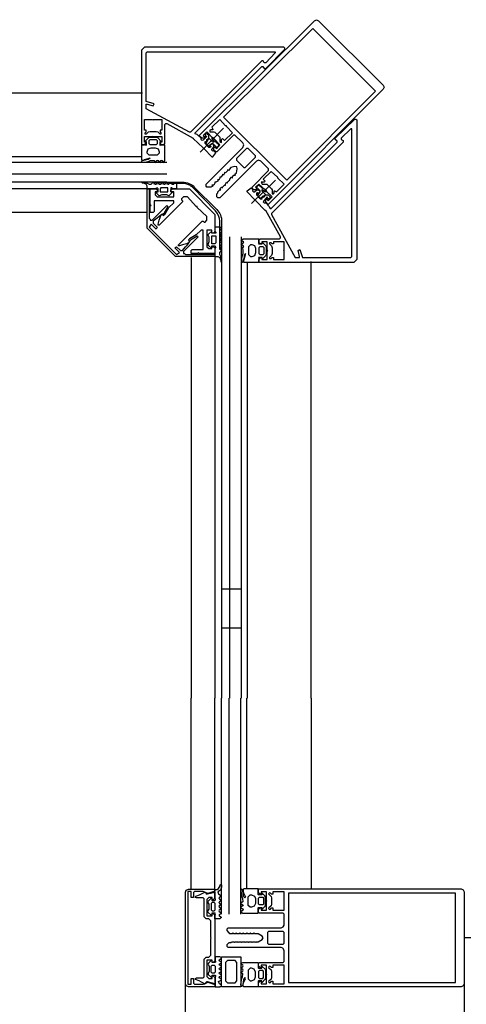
# Model space of a CAD drawing. Header units: millimetres. Extents: x -532 to 413144, y -532 to 654275.
# Tile 44 of 210: x 13783 to 14011, y 21566 to 22069. Entities that reach past the tile are written whole.
import ezdxf

# ---------------------------------------------------------------- set-up
doc = ezdxf.new("R2010")
doc.units = ezdxf.units.MM
doc.header["$LTSCALE"] = 100
doc.layers.add('A-0310-KOZIJN-BU', color=7, linetype='Continuous')

msp = doc.modelspace()

# ---------------------------------------------------------------- linework, layer by layer
at = {"layer": 'A-0310-KOZIJN-BU'}
for p, q in [((13896.125, 21778.125), (13886.125, 21778.125)), ((13896.125, 21778.125), (13890.125, 21778.125)), ((13896.125, 21758.125), (13886.125, 21758.125)), ((13896.125, 21758.125), (13890.125, 21758.125))]:
    msp.add_line(p, q, dxfattribs=at)
at = {"layer": 'A-0310-KOZIJN-BU', "ltscale": 10}
for points in [[(13874.625, 22009.875), (13933.625, 22068.625), (13934.625, 22069.125), (13935.625, 22068.625), (13968.625, 22035.625), (13969.125, 22034.625), (13968.625, 22033.625), (13909.875, 21974.625), (13908.625, 21976.125), (13908.625, 21977.125), (13909.125, 21977.625), (13909.875, 21976.625), (13911.875, 21978.625), (13908.625, 21981.625), (13908.625, 21982.125), (13908.375, 21982.125), (13905.125, 21985.125), (13903.375, 21983.625), (13904.125, 21982.625), (13903.625, 21982.125), (13902.375, 21982.125), (13901.625, 21983.125), (13901.625, 21983.625), (13910.125, 21992.125), (13910.125, 21992.875), (13906.125, 21996.875), (13904.875, 21997.375), (13903.875, 21996.875), (13885.125, 21978.125), (13884.125, 21978.125), (13883.625, 21978.625), (13883.625, 21980.125), (13884.125, 21980.625), (13884.125, 21981.125), (13885.125, 21982.125), (13885.625, 21982.125), (13885.125, 21982.625), (13886.125, 21983.625), (13886.625, 21983.125), (13886.625, 21983.625), (13887.625, 21984.625), (13888.125, 21984.625), (13888.125, 21985.125), (13888.625, 21986.125), (13889.125, 21985.625), (13889.125, 21986.125), (13890.125, 21987.125), (13890.375, 21987.125), (13890.375, 21987.625), (13891.125, 21988.625), (13891.625, 21988.125), (13891.625, 21989.125), (13892.375, 21989.625), (13893.125, 21989.625), (13892.875, 21990.125), (13893.625, 21990.875), (13894.125, 21992.875), (13893.875, 21993.875), (13892.875, 21994.125), (13890.875, 21993.625), (13889.625, 21992.125), (13889.125, 21992.375), (13889.125, 21991.875), (13888.125, 21990.875), (13887.625, 21991.125), (13887.625, 21990.625), (13887.125, 21989.625), (13886.625, 21990.125), (13886.625, 21989.625), (13885.625, 21988.625), (13885.125, 21988.625), (13885.125, 21988.125), (13884.625, 21987.125), (13884.125, 21987.625), (13884.125, 21986.625), (13883.125, 21986.125), (13882.625, 21986.125), (13882.625, 21985.625), (13882.125, 21984.625), (13881.125, 21984.625), (13881.625, 21984.125), (13880.625, 21983.625), (13880.125, 21983.625), (13878.625, 21983.625), (13878.125, 21984.125), (13878.125, 21985.125), (13896.875, 22003.875), (13897.375, 22005.125), (13896.875, 22006.125), (13892.875, 22010.125), (13892.125, 22010.125), (13883.625, 22001.625), (13883.125, 22001.625), (13882.125, 22002.375), (13882.125, 22003.625), (13882.625, 22004.125), (13883.625, 22003.375), (13885.125, 22005.125), (13882.125, 22008.375), (13882.125, 22008.625), (13881.625, 22008.625), (13878.625, 22011.875), (13876.625, 22009.875), (13877.625, 22009.125), (13877.125, 22008.625), (13876.125, 22008.625)], [(13932.625, 22064.625), (13887.125, 22019.375), (13919.375, 21987.125), (13964.625, 22032.625)], [(13906.625, 22048.125), (13870.125, 22011.625), (13869.625, 22011.625), (13847.625, 22023.625), (13847.625, 22025.375), (13847.625, 22025.875), (13848.125, 22025.875), (13851.125, 22025.125), (13851.625, 22026.125), (13847.625, 22027.375), (13847.625, 22027.875), (13847.625, 22052.125), (13848.125, 22052.625), (13912.875, 22052.625), (13913.375, 22052.625), (13913.375, 22052.125), (13908.625, 22047.125), (13907.875, 22047.125), (13907.375, 22048.125)], [(13846.625, 22018.125), (13850.625, 22018.125), (13851.125, 22017.875), (13851.125, 22018.125), (13851.125, 22018.125), (13855.625, 22018.125), (13855.625, 22012.625), (13854.625, 22012.625), (13854.625, 22011.875), (13855.125, 22011.375), (13855.125, 22010.625), (13854.625, 22010.625), (13853.625, 22011.625), (13852.625, 22011.875), (13849.625, 22011.875), (13848.625, 22011.625), (13847.625, 22010.625), (13847.125, 22010.625), (13847.125, 22011.375), (13847.625, 22011.875), (13847.625, 22012.625), (13846.625, 22012.625)], [(13891.625, 22011.375), (13888.625, 22014.625), (13888.625, 22014.875), (13888.125, 22014.875), (13885.125, 22018.125), (13881.125, 22014.125), (13881.625, 22013.125), (13881.625, 22012.875), (13880.625, 22012.875), (13880.125, 22012.625), (13880.125, 22011.875), (13880.625, 22011.875), (13882.125, 22011.875), (13882.625, 22011.625), (13885.125, 22009.125), (13885.125, 22008.375), (13885.125, 22006.875), (13885.625, 22006.625), (13886.125, 22006.375), (13886.125, 22006.875), (13886.125, 22007.875), (13886.625, 22008.375), (13887.625, 22007.375)], [(13948.125, 22006.625), (13911.625, 21970.125), (13911.625, 21969.625), (13923.625, 21947.625), (13925.375, 21947.625), (13925.875, 21947.625), (13925.875, 21948.125), (13925.125, 21951.125), (13926.125, 21951.625), (13927.375, 21947.625), (13927.875, 21947.625), (13952.125, 21947.625), (13952.625, 21948.125), (13952.625, 22012.875), (13952.625, 22013.375), (13952.125, 22013.375), (13947.125, 22008.625), (13947.125, 22007.875), (13948.125, 22007.375)], [(13845.125, 22005.125), (13845.125, 21997.625), (13845.125, 21997.375), (13846.125, 21997.375), (13846.625, 21997.625), (13849.125, 21998.375), (13849.625, 21998.375), (13849.625, 21998.375), (13848.625, 21997.625), (13848.125, 21997.625), (13847.125, 21997.375), (13846.125, 21997.125), (13845.625, 21997.125), (13845.125, 21996.625), (13845.125, 21996.375), (13845.625, 21996.375), (13846.125, 21996.375), (13846.625, 21996.375), (13847.125, 21996.375), (13849.125, 21996.875), (13849.625, 21997.125), (13851.625, 21997.125), (13852.125, 21996.375), (13852.125, 21996.125), (13852.625, 21996.375), (13853.125, 21997.125), (13853.125, 21997.375), (13853.625, 21997.125), (13854.125, 21996.375), (13854.625, 21996.125), (13854.625, 21996.375), (13855.125, 21997.125), (13855.625, 21997.375), (13855.625, 21997.125), (13856.125, 21996.375), (13856.625, 21996.125), (13856.625, 21996.375), (13857.125, 21997.125), (13857.125, 22005.125), (13855.125, 22005.125), (13854.625, 22004.875), (13854.625, 22005.125), (13854.625, 22005.125), (13854.625, 22006.875), (13855.125, 22006.875), (13855.125, 22007.125), (13853.625, 22008.625), (13853.125, 22008.875), (13849.125, 22008.875), (13848.625, 22008.625), (13847.125, 22007.125), (13847.125, 22006.875), (13847.625, 22006.875), (13847.625, 22005.125), (13847.625, 22004.875), (13847.625, 22004.875), (13847.125, 22005.125)], [(13849.125, 22005.625), (13849.125, 22007.375), (13849.625, 22007.875), (13852.625, 22007.875), (13853.125, 22007.375), (13853.125, 22005.625), (13852.625, 22005.125), (13849.625, 22005.125)], [(13854.125, 22001.625), (13854.125, 22000.875), (13853.125, 21999.875), (13849.125, 21999.875), (13848.125, 22000.875), (13848.125, 22001.625), (13848.625, 22003.125), (13850.125, 22003.625), (13852.125, 22003.625), (13853.625, 22003.125)], [(13899.625, 22003.375), (13898.875, 22003.375), (13893.625, 21998.125), (13893.625, 21997.375), (13897.375, 21993.625), (13898.125, 21993.625), (13903.375, 21998.875), (13903.375, 21999.625)], [(13911.375, 21991.625), (13907.375, 21987.625), (13908.375, 21986.625), (13907.875, 21986.125), (13906.875, 21986.125), (13906.375, 21986.125), (13906.625, 21985.625), (13906.875, 21985.125), (13908.375, 21985.125), (13909.125, 21985.125), (13911.625, 21982.625), (13911.875, 21982.125), (13911.875, 21980.625), (13911.875, 21980.125), (13912.625, 21980.125), (13912.875, 21980.625), (13912.875, 21981.625), (13913.125, 21981.625), (13914.125, 21981.125), (13918.125, 21985.125), (13914.875, 21988.125), (13914.875, 21988.625), (13914.625, 21988.625)], [(13862.625, 21986.125), (13863.125, 21985.125), (13863.125, 21982.625), (13861.125, 21982.625), (13860.625, 21983.125), (13860.125, 21983.125), (13860.125, 21982.625), (13860.125, 21981.125), (13861.125, 21981.125), (13861.125, 21981.125), (13859.625, 21979.625), (13859.125, 21979.125), (13858.125, 21979.625), (13855.625, 21979.625), (13854.125, 21979.125), (13853.625, 21979.625), (13852.125, 21981.125), (13852.125, 21981.125), (13853.625, 21981.125), (13853.625, 21982.625), (13853.125, 21983.125), (13853.125, 21983.125), (13853.125, 21983.125), (13852.125, 21982.625), (13848.125, 21982.625), (13848.125, 21984.125), (13847.625, 21985.125), (13846.125, 21985.625), (13845.625, 21985.625), (13845.125, 21986.125), (13845.625, 21986.125), (13845.625, 21986.125), (13846.625, 21986.125), (13848.125, 21985.625), (13849.125, 21985.125), (13850.125, 21985.125), (13851.125, 21986.125), (13851.125, 21986.125), (13851.625, 21986.125), (13852.125, 21985.125), (13852.125, 21985.125), (13852.625, 21985.125), (13853.125, 21986.125), (13853.625, 21986.125), (13853.625, 21986.125), (13854.125, 21985.125), (13854.625, 21985.125), (13855.125, 21985.125), (13855.625, 21986.125), (13855.625, 21986.125), (13856.125, 21986.125), (13856.625, 21985.125), (13856.625, 21985.125), (13857.125, 21985.125), (13857.625, 21986.125), (13857.625, 21986.125), (13858.125, 21986.125), (13858.625, 21985.125), (13859.125, 21985.125), (13859.125, 21985.125), (13859.625, 21986.125), (13860.125, 21986.125), (13860.125, 21986.125), (13860.625, 21985.125), (13861.125, 21985.125), (13861.625, 21985.125), (13862.125, 21986.125), (13862.125, 21986.125)], [(13851.625, 21976.625), (13851.625, 21971.125), (13851.125, 21970.625), (13849.625, 21970.625), (13849.625, 21974.125), (13850.125, 21974.125), (13849.625, 21974.625), (13849.625, 21974.625), (13849.625, 21982.625), (13852.625, 21982.625), (13853.125, 21982.125), (13853.125, 21981.125), (13852.125, 21981.125), (13852.125, 21979.625), (13853.125, 21978.625), (13861.625, 21978.625), (13861.625, 21981.125), (13860.125, 21981.125), (13860.125, 21982.125), (13861.125, 21982.625), (13869.625, 21982.625), (13882.625, 21969.625), (13882.625, 21961.125), (13882.125, 21960.125), (13881.125, 21960.125), (13881.125, 21961.625), (13878.625, 21961.625), (13878.625, 21953.125), (13879.625, 21952.125), (13881.125, 21952.125), (13881.125, 21953.125), (13882.125, 21953.125), (13882.625, 21952.625), (13882.625, 21949.625), (13874.625, 21949.625), (13874.625, 21949.625), (13874.125, 21950.125), (13874.125, 21949.625), (13870.625, 21949.625), (13870.625, 21951.125), (13871.125, 21951.625), (13876.625, 21951.625), (13876.625, 21961.625), (13876.625, 21961.625), (13875.625, 21961.625), (13873.125, 21959.125), (13869.625, 21957.125), (13869.625, 21957.125), (13869.125, 21956.625), (13869.625, 21955.625), (13869.125, 21955.125), (13868.125, 21954.625), (13866.125, 21954.125), (13864.625, 21953.625), (13864.125, 21953.625), (13864.125, 21954.125), (13876.125, 21966.125), (13876.625, 21966.125), (13877.125, 21965.625), (13877.625, 21965.625), (13878.625, 21966.625), (13878.625, 21967.625), (13878.625, 21968.625), (13873.625, 21973.125), (13873.625, 21973.625), (13873.125, 21973.625), (13868.625, 21978.625), (13867.125, 21978.625), (13866.625, 21978.625), (13865.625, 21977.625), (13865.625, 21977.125), (13866.125, 21976.625), (13866.125, 21976.125), (13854.125, 21964.125), (13853.625, 21964.125), (13853.625, 21964.625), (13854.125, 21966.625), (13854.625, 21968.125), (13855.125, 21969.125), (13855.625, 21969.625), (13856.625, 21969.125), (13856.625, 21969.625), (13857.125, 21969.625), (13859.125, 21973.125), (13861.625, 21975.625), (13861.625, 21976.625), (13861.125, 21976.625)], [(13886.125, 21962.625), (13885.125, 21963.125), (13882.625, 21963.125), (13882.625, 21961.125), (13883.125, 21960.625), (13883.125, 21960.125), (13882.625, 21960.125), (13881.125, 21960.125), (13881.125, 21961.125), (13881.125, 21961.125), (13879.625, 21959.625), (13879.125, 21959.125), (13879.625, 21958.125), (13879.625, 21955.625), (13879.125, 21954.125), (13879.625, 21953.625), (13881.125, 21952.125), (13881.125, 21952.125), (13881.125, 21953.625), (13882.625, 21953.625), (13883.125, 21953.125), (13883.125, 21953.125), (13883.125, 21953.125), (13882.625, 21952.125), (13882.625, 21948.125), (13884.125, 21948.125), (13885.125, 21947.625), (13885.625, 21946.125), (13885.625, 21945.625), (13886.125, 21945.125), (13886.125, 21945.625), (13886.125, 21945.625), (13886.125, 21946.625), (13885.625, 21948.125), (13885.125, 21949.125), (13885.125, 21950.125), (13886.125, 21951.125), (13886.125, 21951.125), (13886.125, 21951.625), (13885.125, 21952.125), (13885.125, 21952.125), (13885.125, 21952.625), (13886.125, 21953.125), (13886.125, 21953.625), (13886.125, 21953.625), (13885.125, 21954.125), (13885.125, 21954.625), (13885.125, 21955.125), (13886.125, 21955.625), (13886.125, 21955.625), (13886.125, 21956.125), (13885.125, 21956.625), (13885.125, 21956.625), (13885.125, 21957.125), (13886.125, 21957.625), (13886.125, 21957.625), (13886.125, 21958.125), (13885.125, 21958.625), (13885.125, 21959.125), (13885.125, 21959.125), (13886.125, 21959.625), (13886.125, 21960.125), (13886.125, 21960.125), (13885.125, 21960.625), (13885.125, 21961.125), (13885.125, 21961.625), (13886.125, 21962.125), (13886.125, 21962.125)], [(13905.125, 21945.125), (13897.625, 21945.125), (13897.375, 21945.125), (13897.375, 21946.125), (13897.625, 21946.625), (13898.375, 21949.125), (13898.375, 21949.625), (13898.375, 21949.625), (13897.625, 21948.625), (13897.625, 21948.125), (13897.375, 21947.125), (13897.125, 21946.125), (13897.125, 21945.625), (13896.625, 21945.125), (13896.375, 21945.125), (13896.375, 21945.625), (13896.375, 21946.125), (13896.375, 21946.625), (13896.375, 21947.125), (13896.875, 21949.125), (13897.125, 21949.625), (13897.125, 21951.625), (13896.375, 21952.125), (13896.125, 21952.125), (13896.375, 21952.625), (13897.125, 21953.125), (13897.375, 21953.125), (13897.125, 21953.625), (13896.375, 21954.125), (13896.125, 21954.625), (13896.375, 21954.625), (13897.125, 21955.125), (13897.375, 21955.625), (13897.125, 21955.625), (13896.375, 21956.125), (13896.125, 21956.625), (13896.375, 21956.625), (13897.125, 21957.125), (13905.125, 21957.125), (13905.125, 21955.125), (13904.875, 21954.625), (13905.125, 21954.625), (13905.125, 21954.625), (13906.875, 21954.625), (13906.875, 21955.125), (13907.125, 21955.125), (13908.625, 21953.625), (13908.875, 21953.125), (13908.875, 21949.125), (13908.625, 21948.625), (13907.125, 21947.125), (13906.875, 21947.125), (13906.875, 21947.625), (13905.125, 21947.625), (13904.875, 21947.625), (13904.875, 21947.625), (13905.125, 21947.125)], [(13901.625, 21954.125), (13900.875, 21954.125), (13899.875, 21953.125), (13899.875, 21949.125), (13900.875, 21948.125), (13901.625, 21948.125), (13903.125, 21948.625), (13903.625, 21950.125), (13903.625, 21952.125), (13903.125, 21953.625)], [(13905.625, 21949.125), (13907.375, 21949.125), (13907.875, 21949.625), (13907.875, 21952.625), (13907.375, 21953.125), (13905.625, 21953.125), (13905.125, 21952.625), (13905.125, 21949.625)], [(13918.125, 21946.625), (13918.125, 21950.625), (13917.875, 21951.125), (13918.125, 21951.125), (13918.125, 21951.125), (13918.125, 21955.625), (13912.625, 21955.625), (13912.625, 21954.625), (13911.875, 21954.625), (13911.375, 21955.125), (13910.625, 21955.125), (13910.625, 21954.625), (13911.625, 21953.625), (13911.875, 21952.625), (13911.875, 21949.625), (13911.625, 21948.625), (13910.625, 21947.625), (13910.625, 21947.125), (13911.375, 21947.125), (13911.875, 21947.625), (13912.625, 21947.625), (13912.625, 21946.625)], [(13885.75, 21610.125), (13885.125, 21609.6875), (13882.6875, 21609.6875), (13882.6875, 21611.3125), (13882.9375, 21612.25), (13882.875, 21612.5), (13882.625, 21612.625), (13881.125, 21612.625), (13881.125, 21611.5), (13880.8125, 21611.5), (13879.3125, 21612.9375), (13879.125, 21613.5625), (13879.6875, 21614.625), (13879.6875, 21617.125), (13879.125, 21618.25), (13879.25, 21618.75), (13880.8125, 21620.25), (13881.125, 21620.25), (13881.125, 21619.125), (13882.625, 21619.125), (13882.875, 21619.25), (13882.9375, 21619.375), (13882.9375, 21619.5), (13882.6875, 21620.5), (13882.6875, 21624.625), (13883.875, 21624.625), (13884.5, 21625.125), (13885.25, 21626.25), (13885.375, 21627.125), (13885.625, 21627.25), (13885.875, 21627.125), (13886, 21627), (13886, 21625.875), (13885.5, 21624.375), (13884.125, 21623.5), (13884.5, 21622.375), (13885.75, 21621.625), (13886, 21621.375), (13885.75, 21621.125), (13885, 21620.625), (13884.75, 21620.25), (13885, 21619.875), (13885.75, 21619.375), (13886, 21619.125), (13885.75, 21618.875), (13885, 21618.375), (13884.75, 21618), (13885, 21617.75), (13885.75, 21617.25), (13886, 21616.875), (13885.75, 21616.75), (13884.875, 21616.25), (13884.75, 21615.875), (13885, 21615.5625), (13885.75, 21615.0625), (13886, 21614.8125), (13885.75, 21614.5625), (13884.875, 21614.0625), (13884.75, 21613.6875), (13884.875, 21613.375), (13885.75, 21612.875), (13886, 21612.625), (13885.75, 21612.3125), (13885, 21611.875), (13884.75, 21611.4375), (13885, 21611.125), (13885.75, 21610.625), (13886, 21610.3125)], [(13905, 21625), (14008.5, 21625), (14009.5, 21624.5), (14010, 21623.5), (14010, 21576.375), (14009.5, 21575.5), (14008.5, 21575), (13905, 21575), (13904.9375, 21577), (13905.75, 21577.75), (13906.375, 21577.75), (13906.375, 21576.5), (13909, 21576.5), (13909, 21581), (13909.25, 21581.25), (13909, 21581.5), (13909, 21585.9375), (13906.375, 21585.9375), (13906.375, 21584.75), (13905.75, 21584.75), (13904.875, 21585.625), (13904.875, 21586.9375), (13905.375, 21587.4375), (13917.5, 21587.4375), (13918, 21587.9375), (13918, 21593.5), (13917.375, 21594.6875), (13916.5, 21595), (13889.5, 21595), (13889, 21595.5), (13889, 21596.5), (13890, 21597.5), (13890.90625, 21597.5), (13891.1875, 21598), (13892.40625, 21598), (13892.6875, 21597.5), (13893, 21598), (13894.21875, 21598), (13894.5, 21597.5), (13894.78125, 21598), (13896, 21598), (13896.3125, 21597.5), (13896.5625, 21598), (13897.78125, 21598), (13898.09375, 21597.5), (13898.375, 21598), (13899.59375, 21598), (13899.875, 21597.5), (13900.1875, 21598), (13901.375, 21598), (13901.6875, 21597.5), (13901.9375, 21598), (13903.1875, 21598), (13903.5, 21597.5), (13903.75, 21598), (13904.8125, 21598), (13906.75, 21599.125), (13907.25, 21600), (13906.75, 21600.875), (13904.8125, 21602), (13902.875, 21602), (13902.5625, 21602.5), (13902.25, 21602), (13901.0625, 21602), (13900.78125, 21602.5), (13900.5, 21602), (13899.28125, 21602), (13899, 21602.5), (13898.6875, 21602), (13897.46875, 21602), (13897.1875, 21602.5), (13896.90625, 21602), (13895.6875, 21602), (13895.375, 21602.5), (13895.125, 21602), (13893.875, 21602), (13893.59375, 21602.5), (13893.3125, 21602), (13892.09375, 21602), (13891.8125, 21602.5), (13891.5, 21602), (13890.3125, 21602), (13890, 21602.5), (13889, 21603.65625), (13889, 21604.5), (13889.5, 21605), (13916.5, 21605), (13917.625, 21605.53125), (13918, 21606.5), (13918, 21612.0625), (13917.5, 21612.5625), (13905.375, 21612.5625), (13904.875, 21613.0625), (13904.875, 21614.375), (13905.75, 21615.25), (13906.375, 21615.25), (13906.375, 21614.0625), (13909, 21614.0625), (13909, 21618.5), (13909.25, 21618.75), (13909, 21619), (13909, 21623.5), (13906.375, 21623.5), (13906.375, 21622.25), (13905.75, 21622.25), (13904.9375, 21623)], [(13904.8125, 21625), (13897.375, 21625), (13897.1875, 21624.75), (13897.1875, 21623.5), (13897.28125, 21623), (13898.25, 21620.875), (13898.1875, 21620.5), (13898.03125, 21620.375), (13897.46875, 21621), (13897.3125, 21621.5), (13897.03125, 21622.75), (13896.9375, 21623.75), (13896.90625, 21624.25), (13896.3125, 21624.875), (13896.1875, 21624.875), (13896, 21624.25), (13896, 21623.625), (13896.0625, 21623.125), (13896.125, 21622.625), (13896.5, 21620.875), (13896.75, 21620.125), (13896.9375, 21618.375), (13896.125, 21617.875), (13896, 21617.625), (13896.125, 21617.375), (13896.96875, 21616.875), (13897.1875, 21616.5), (13896.96875, 21616.25), (13896.125, 21615.75), (13896, 21615.4375), (13896.1875, 21615.1875), (13896.96875, 21614.75), (13897.1875, 21614.3125), (13896.96875, 21614), (13896.125, 21613.5), (13896, 21613.1875), (13896.125, 21613), (13896.875, 21612.5625), (13904.8125, 21612.5625), (13904.8125, 21614.5625), (13904.6875, 21615.125), (13904.75, 21615.375), (13905, 21615.5), (13906.5625, 21615.5), (13906.5625, 21614.6875), (13906.875, 21614.6875), (13908.3125, 21616.125), (13908.5625, 21616.625), (13908.5625, 21620.875), (13908.25, 21621.375), (13906.875, 21622.875), (13906.5625, 21622.875), (13906.5625, 21622), (13905, 21622), (13904.75, 21622.125), (13904.6875, 21622.375), (13904.8125, 21623)], [(13901.375, 21615.5625), (13900.6875, 21615.5625), (13899.6875, 21616.5), (13899.6875, 21621), (13900.6875, 21622), (13901.375, 21622), (13902.875, 21621.25), (13903.375, 21620), (13903.375, 21617.5), (13902.75, 21616.125)], [(13905.5, 21620.75), (13907.125, 21620.75), (13907.5625, 21620.25), (13907.5625, 21617.25), (13907.125, 21616.75), (13905.5, 21616.75), (13905, 21617.25), (13905, 21620.25)], [(13918, 21614.0625), (13918, 21618.5), (13918.125, 21618.75), (13918, 21619), (13918, 21623.5), (13912.25, 21623.5), (13912.25, 21622.25), (13911.625, 21622.25), (13911, 21622.875), (13910.5, 21623), (13910.125, 21622.5), (13910.25, 21622.25), (13911.375, 21621.125), (13911.625, 21620.375), (13911.625, 21617.125), (13911.375, 21616.375), (13910.25, 21615.3125), (13910.125, 21615), (13910.5, 21614.5), (13911, 21614.625), (13911.625, 21615.25), (13912.25, 21615.25), (13912.25, 21614.0625)], [(14005.5, 21622.875), (13920.25, 21622.875), (13920.25, 21577.125), (14005.5, 21577.125)], [(13918, 21602.6875), (13917.5, 21603.1875), (13910, 21603.1875), (13909.5, 21602.6875), (13909.5, 21597.3125), (13910, 21596.8125), (13917.5, 21596.8125), (13918, 21597.3125)], [(13885.8125, 21589.875), (13885.1875, 21590.3125), (13882.75, 21590.3125), (13882.75, 21588.6875), (13883, 21587.75), (13882.9375, 21587.5), (13882.6875, 21587.375), (13881.1875, 21587.375), (13881.1875, 21588.5), (13880.875, 21588.5), (13879.375, 21587.0625), (13879.1875, 21586.4375), (13879.75, 21585.375), (13879.75, 21582.875), (13879.1875, 21581.75), (13879.3125, 21581.25), (13880.875, 21579.75), (13881.1875, 21579.75), (13881.1875, 21580.875), (13882.6875, 21580.875), (13882.9375, 21580.75), (13883, 21580.625), (13883, 21580.5), (13882.75, 21579.5), (13882.75, 21575), (13885.1875, 21575), (13885.8125, 21575.5), (13886, 21575.625), (13885.8125, 21576), (13885.0625, 21576.5), (13884.8125, 21576.75), (13884.5625, 21577.625), (13885.8125, 21578.375), (13886.0625, 21578.625), (13885.8125, 21578.875), (13885.0625, 21579.375), (13884.8125, 21579.75), (13885.0625, 21580.125), (13885.8125, 21580.625), (13886.0625, 21580.875), (13885.8125, 21581.125), (13885.0625, 21581.625), (13884.8125, 21582), (13885.0625, 21582.25), (13885.8125, 21582.75), (13886.0625, 21583.125), (13885.8125, 21583.25), (13884.9375, 21583.75), (13884.8125, 21584.125), (13885.0625, 21584.4375), (13885.8125, 21584.9375), (13886.0625, 21585.1875), (13885.8125, 21585.4375), (13884.9375, 21585.9375), (13884.8125, 21586.3125), (13884.9375, 21586.625), (13885.8125, 21587.125), (13886.0625, 21587.375), (13885.8125, 21587.6875), (13885.0625, 21588.125), (13884.8125, 21588.5625), (13885.0625, 21588.875), (13885.8125, 21589.375), (13886.0625, 21589.6875)], [(13895.9375, 21590.3125), (13895.9375, 21575), (13886.0625, 21575), (13886.0625, 21590.3125)], [(13893.9375, 21578), (13893.9375, 21587.3125), (13892.9375, 21588.3125), (13889.0625, 21588.3125), (13888.0625, 21587.3125), (13888.0625, 21578), (13889.0625, 21577), (13892.9375, 21577)], [(13904.8125, 21575), (13897.375, 21575), (13897.1875, 21575.25), (13897.1875, 21576.5), (13897.28125, 21577), (13898.25, 21579.125), (13898.1875, 21579.5), (13898.03125, 21579.625), (13897.46875, 21579), (13897.3125, 21578.5), (13897.03125, 21577.25), (13896.9375, 21576.25), (13896.90625, 21575.75), (13896.3125, 21575.125), (13896.1875, 21575.125), (13896, 21575.75), (13896, 21576.375), (13896.0625, 21576.875), (13896.125, 21577.375), (13896.5, 21579.125), (13896.75, 21579.875), (13896.9375, 21581.625), (13896.125, 21582.125), (13896, 21582.375), (13896.125, 21582.625), (13896.96875, 21583.125), (13897.1875, 21583.5), (13896.96875, 21583.75), (13896.125, 21584.25), (13896, 21584.5625), (13896.1875, 21584.8125), (13896.96875, 21585.25), (13897.1875, 21585.6875), (13896.96875, 21586), (13896.125, 21586.5), (13896, 21586.8125), (13896.125, 21587), (13896.875, 21587.4375), (13904.8125, 21587.4375), (13904.8125, 21585.4375), (13904.6875, 21584.875), (13904.75, 21584.625), (13905, 21584.5), (13906.5625, 21584.5), (13906.5625, 21585.3125), (13906.875, 21585.3125), (13908.3125, 21583.875), (13908.5625, 21583.375), (13908.5625, 21579.125), (13908.25, 21578.625), (13906.875, 21577.125), (13906.5625, 21577.125), (13906.5625, 21578), (13905, 21578), (13904.75, 21577.875), (13904.6875, 21577.625), (13904.8125, 21577)], [(13901.375, 21584.4375), (13900.6875, 21584.4375), (13899.6875, 21583.5), (13899.6875, 21579), (13900.6875, 21578), (13901.375, 21578), (13902.875, 21578.75), (13903.375, 21580), (13903.375, 21582.5), (13902.75, 21583.875)], [(13918, 21585.9375), (13912.25, 21585.9375), (13912.25, 21584.75), (13911.625, 21584.75), (13911, 21585.375), (13910.5, 21585.5), (13910.125, 21585), (13910.25, 21584.6875), (13911.375, 21583.625), (13911.625, 21582.875), (13911.625, 21579.625), (13911.375, 21578.875), (13910.25, 21577.75), (13910.125, 21577.5), (13910.5, 21577), (13911, 21577.125), (13911.625, 21577.75), (13912.25, 21577.75), (13912.25, 21576.5), (13918, 21576.5), (13918, 21581), (13918.125, 21581.25), (13918, 21581.5)], [(13905.5, 21579.25), (13907.125, 21579.25), (13907.5625, 21579.75), (13907.5625, 21582.75), (13907.125, 21583.25), (13905.5, 21583.25), (13905, 21582.75), (13905, 21579.75)]]:
    msp.add_lwpolyline(points, close=True, dxfattribs=at)
for points in [[(13876.625, 22007.625), (13876.125, 22007.375), (13875.625, 22007.875), (13875.625, 22008.625), (13873.625, 22010.375), (13873.125, 22010.625), (13872.625, 22010.875), (13872.625, 22011.375), (13906.625, 22045.125), (13907.125, 22045.125), (13907.875, 22044.125), (13908.625, 22044.125), (13918.375, 22054.125), (13918.375, 22054.625), (13917.875, 22055.125), (13846.625, 22055.125), (13845.625, 22054.125), (13845.125, 22053.625), (13845.125, 22005.125), (13846.625, 22005.125), (13847.625, 22006.125), (13847.625, 22006.625), (13846.625, 22006.625), (13846.625, 22009.375), (13850.625, 22009.375), (13851.125, 22009.625), (13851.125, 22009.375), (13851.125, 22009.375), (13855.625, 22009.375), (13855.625, 22006.625), (13854.625, 22006.625), (13854.625, 22006.125), (13855.125, 22005.125), (13856.625, 22005.125), (13857.125, 22005.875), (13857.125, 22015.625), (13857.625, 22016.125), (13858.125, 22016.125), (13871.625, 22008.625), (13871.625, 22008.375), (13876.625, 22003.625), (13877.125, 22003.375), (13877.125, 22003.125), (13881.125, 21999.125), (13881.625, 21999.125), (13883.125, 22001.125), (13882.125, 22002.125), (13881.625, 22001.875), (13881.625, 22001.875), (13881.125, 22002.375), (13881.125, 22002.875), (13882.125, 22004.125), (13882.125, 22004.625), (13881.625, 22005.625), (13881.125, 22005.625), (13880.125, 22004.625), (13880.625, 22004.375), (13880.625, 22004.125), (13880.125, 22003.875), (13879.625, 22003.875), (13877.625, 22005.875), (13877.625, 22006.875), (13878.125, 22006.625), (13878.625, 22007.375), (13878.625, 22007.875), (13879.625, 22008.625), (13879.625, 22009.875), (13878.625, 22010.875), (13877.625, 22010.625), (13877.625, 22009.875), (13878.625, 22009.375), (13876.625, 22007.625)], [(13845.625, 22031.625), (13744.625, 22031.625)], [(13907.625, 21976.625), (13907.375, 21976.125), (13907.875, 21975.625), (13908.625, 21975.625), (13910.375, 21973.625), (13910.625, 21973.125), (13910.875, 21972.625), (13911.375, 21972.625), (13945.125, 22006.625), (13945.125, 22007.125), (13944.125, 22007.875), (13944.125, 22008.625), (13954.125, 22018.375), (13954.625, 22018.375), (13955.125, 22017.875), (13955.125, 21946.625), (13954.125, 21945.625), (13953.625, 21945.125), (13905.125, 21945.125), (13905.125, 21946.625), (13906.125, 21947.625), (13906.625, 21947.625), (13906.625, 21946.625), (13909.375, 21946.625), (13909.375, 21950.625), (13909.625, 21951.125), (13909.375, 21951.125), (13909.375, 21951.125), (13909.375, 21955.625), (13906.625, 21955.625), (13906.625, 21954.625), (13906.125, 21954.625), (13905.125, 21955.125), (13905.125, 21956.625), (13905.875, 21957.125), (13915.625, 21957.125), (13916.125, 21957.625), (13916.125, 21958.125), (13908.625, 21971.625), (13908.375, 21971.625), (13903.625, 21976.625), (13903.375, 21977.125), (13903.125, 21977.125), (13899.125, 21981.125), (13899.125, 21981.625), (13901.125, 21983.125), (13902.125, 21982.125), (13901.875, 21981.625), (13901.875, 21981.625), (13902.375, 21981.125), (13902.875, 21981.125), (13904.125, 21982.125), (13904.625, 21982.125), (13905.625, 21981.625), (13905.625, 21981.125), (13904.625, 21980.125), (13904.375, 21980.625), (13904.125, 21980.625), (13903.875, 21980.125), (13903.875, 21979.625), (13905.875, 21977.625), (13906.875, 21977.625), (13906.625, 21978.125), (13907.375, 21978.625), (13907.875, 21978.625), (13908.625, 21979.625), (13909.875, 21979.625), (13910.875, 21978.625), (13910.625, 21977.625), (13909.875, 21977.625), (13909.375, 21978.625), (13907.625, 21976.625)], [(13887.125, 22013.625), (13875.125, 22001.375)], [(13883.125, 22006.625), (13882.625, 22007.875), (13882.125, 22008.625), (13881.125, 22009.125), (13881.125, 22009.125), (13881.125, 22008.875), (13881.125, 22008.625), (13881.125, 22008.375), (13882.125, 22006.875), (13882.125, 22006.625), (13882.125, 22006.625), (13881.625, 22006.625), (13879.625, 22008.625), (13879.625, 22008.625), (13879.625, 22008.625), (13879.125, 22007.875), (13878.625, 22007.625), (13879.125, 22007.375), (13878.625, 22006.875), (13878.125, 22006.375), (13878.125, 22006.375), (13877.625, 22006.375), (13877.625, 22006.625), (13877.625, 22006.625), (13877.625, 22006.625), (13878.125, 22005.625), (13878.625, 22005.125), (13880.125, 22004.125), (13880.125, 22004.125), (13880.125, 22004.125), (13879.625, 22004.375), (13879.625, 22004.625), (13879.625, 22004.875), (13880.125, 22004.875), (13880.125, 22005.125), (13881.125, 22005.875), (13881.625, 22005.875), (13883.625, 22003.875), (13883.625, 22003.875), (13883.625, 22003.875), (13884.625, 22004.875), (13884.625, 22005.125), (13883.125, 22006.625)], [(13845.125, 21999.125), (13744.625, 21999.125)], [(13858.125, 21996.125), (13744.625, 21996.125)], [(13858.125, 21996.125), (13744.625, 21996.125)], [(13858.125, 21990.125), (13744.625, 21990.125)], [(13913.625, 21987.125), (13901.375, 21975.125)], [(13858.125, 21986.125), (13744.625, 21986.125)], [(13848.125, 21982.625), (13744.625, 21982.625)], [(13873.625, 21958.625), (13874.125, 21958.125), (13866.625, 21950.625), (13866.625, 21950.125), (13866.625, 21949.625), (13867.125, 21949.625), (13867.625, 21949.125), (13882.625, 21949.125), (13882.625, 21948.125), (13863.125, 21948.125), (13862.625, 21948.125), (13848.125, 21962.625), (13848.125, 21963.125), (13848.125, 21982.625), (13849.125, 21982.625), (13849.125, 21967.625), (13849.625, 21967.125), (13849.625, 21966.625), (13850.625, 21966.625), (13858.125, 21974.125), (13858.625, 21973.625), (13856.625, 21970.125), (13855.625, 21969.625), (13854.125, 21968.625), (13853.125, 21967.625), (13851.125, 21966.125), (13851.125, 21965.625), (13851.125, 21965.125), (13853.125, 21963.125), (13852.625, 21962.125), (13850.125, 21964.625), (13849.125, 21963.125), (13863.125, 21949.125), (13864.625, 21950.125), (13862.125, 21952.625), (13863.125, 21953.125), (13865.125, 21951.125), (13866.125, 21951.125), (13867.625, 21953.125), (13868.625, 21954.125), (13869.625, 21955.625), (13870.125, 21956.625), (13873.625, 21958.625)], [(13858.625, 21982.625), (13858.625, 21983.125), (13855.125, 21983.125), (13854.625, 21982.625), (13854.625, 21981.125), (13855.125, 21981.125), (13858.625, 21981.125), (13858.625, 21981.125), (13858.625, 21982.625), (13858.625, 21982.625)], [(13906.625, 21983.125), (13907.875, 21982.625), (13908.625, 21982.125), (13909.125, 21981.125), (13909.125, 21981.125), (13908.875, 21981.125), (13908.625, 21981.125), (13908.375, 21981.125), (13906.875, 21982.125), (13906.625, 21982.125), (13906.625, 21982.125), (13906.625, 21981.625), (13908.625, 21979.625), (13908.625, 21979.625), (13908.625, 21979.625), (13907.875, 21979.125), (13907.625, 21978.625), (13907.375, 21979.125), (13906.875, 21978.625), (13906.375, 21978.125), (13906.375, 21978.125), (13906.375, 21977.625), (13906.625, 21977.625), (13906.625, 21977.625), (13906.625, 21977.625), (13905.625, 21978.125), (13905.125, 21978.625), (13904.125, 21980.125), (13904.125, 21980.125), (13904.125, 21980.125), (13904.375, 21979.625), (13904.625, 21979.625), (13904.875, 21979.625), (13904.875, 21980.125), (13905.125, 21980.125), (13905.875, 21981.125), (13905.875, 21981.625), (13903.875, 21983.625), (13903.875, 21983.625), (13903.875, 21983.625), (13904.875, 21984.625), (13905.125, 21984.625), (13906.625, 21983.125)], [(13847.625, 21970.625), (13744.625, 21970.625)], [(13882.625, 21958.625), (13883.125, 21958.625), (13883.125, 21955.125), (13882.625, 21954.625), (13881.125, 21954.625), (13881.125, 21955.125), (13881.125, 21958.625), (13881.125, 21958.625), (13882.625, 21958.625), (13882.625, 21958.625)], [(13886.125, 21958.125), (13886.125, 21722.5)], [(13890.125, 21958.125), (13890.125, 21722.5)], [(13896.125, 21958.125), (13896.125, 21722.5)], [(13896.125, 21958.125), (13896.125, 21722.5)], [(13870.625, 21947.625), (13870.625, 21722.5)], [(13882.625, 21947.625), (13882.625, 21722.5)], [(13899.125, 21945.125), (13899.125, 21722.5)], [(13931.625, 21945.625), (13931.625, 21722.5)], [(13870.625, 21625), (13870.625, 21722.5)], [(13882.625, 21625), (13882.625, 21722.5)], [(13882.625, 21625), (13882.625, 21722.5)], [(13886, 21612), (13886, 21722.5)], [(13890, 21612), (13890, 21722.5)], [(13896, 21612), (13896, 21722.5)], [(13896, 21612), (13896, 21722.5)], [(13899, 21625), (13899, 21722.5)], [(13931.9375, 21625), (13931.9375, 21722.5)], [(13867.625, 21623.375), (13868.0625, 21624.375)], [(13868.0625, 21624.375), (13869.125, 21624.875)], [(13869.125, 21624.875), (13882.625, 21624.875)], [(13882.625, 21624.875), (13882.625, 21623.75)], [(13867.625, 21576.5), (13867.625, 21623.375)], [(13870.5, 21623.625), (13868.8125, 21623.625)], [(13868.8125, 21623.625), (13868.8125, 21576.25)], [(13870.5, 21620.625), (13870.5, 21623.625)], [(13871.71875, 21620.625), (13870.5, 21620.625)], [(13872.21875, 21623.625), (13871.71875, 21623.125)], [(13871.71875, 21623.125), (13871.71875, 21620.625)], [(13876.75, 21623.625), (13872.21875, 21623.625)], [(13872.71875, 21620.875), (13872.90625, 21621.25)], [(13872.8125, 21620.625), (13872.71875, 21620.875)], [(13873.21875, 21620.375), (13872.8125, 21620.625)], [(13872.90625, 21621.25), (13874.75, 21622)], [(13876.625, 21620.375), (13873.21875, 21620.375)], [(13874.75, 21622), (13875.8125, 21622.5)], [(13875.8125, 21622.5), (13877.5625, 21623.375)], [(13877.125, 21619.875), (13876.625, 21620.375)], [(13877.5, 21623.375), (13876.75, 21623.625)], [(13877.125, 21610.6875), (13877.125, 21619.875)], [(13879, 21622.625), (13877.5, 21623.375)], [(13877.5625, 21623.375), (13877.875, 21623.125)], [(13877.875, 21623.125), (13878.25, 21622.5)], [(13878.25, 21622.5), (13878.5625, 21622.375)], [(13878.5625, 21622.375), (13878.8125, 21622.375)], [(13879.625, 21620.625), (13878.625, 21619.625)], [(13878.625, 21619.625), (13878.625, 21611.1875)], [(13878.8125, 21622.375), (13882.625, 21623.375)], [(13882.625, 21623.75), (13879, 21622.625)], [(13881.1875, 21620.625), (13879.625, 21620.625)], [(13881.1875, 21619.375), (13881.1875, 21620.625)], [(13881.8125, 21619.375), (13881.1875, 21619.375)], [(13882.625, 21620.125), (13881.8125, 21619.375)], [(13882.625, 21623.375), (13882.625, 21620.125)], [(13882.375, 21613.8125), (13882.8125, 21614.25), (13882.8125, 21617.5), (13882.375, 21618), (13881.1875, 21618), (13880.8125, 21617.5), (13880.8125, 21614.25), (13881.1875, 21613.8125), (13882.3125, 21613.8125), (13882.375, 21613.8125)], [(13878.125, 21609.6875), (13877.125, 21610.6875)], [(13879.625, 21609.6875), (13878.125, 21609.6875)], [(13878.625, 21611.1875), (13881.1875, 21611.1875)], [(13880.625, 21608.6875), (13879.625, 21609.6875)], [(13881.1875, 21611.1875), (13881.1875, 21612.375)], [(13881.1875, 21612.375), (13881.8125, 21612.375)], [(13881.8125, 21612.375), (13882.625, 21611.625)], [(13882.625, 21611.625), (13882.625, 21588.25)], [(13880.625, 21600.1875), (13880.625, 21608.6875)], [(13867.625, 17100), (13867.625, 21600)], [(13880.8125, 21599.9375), (13880.625, 21600.1875)], [(13880.625, 21599.6875), (13880.8125, 21599.9375)], [(13880.625, 21591.125), (13880.625, 21599.6875)], [(14013.40625, 21600), (14010, 21600), (14010, 21534)], [(13877.125, 21589.125), (13878.125, 21590.125)], [(13877.125, 21580), (13877.125, 21589.125)], [(13878.125, 21590.125), (13879.625, 21590.125)], [(13879.625, 21590.125), (13880.625, 21591.125)], [(13881.1875, 21588.625), (13878.625, 21588.625)], [(13878.625, 21588.625), (13878.625, 21580.25)], [(13882.375, 21586.0625), (13882.8125, 21585.5625), (13882.8125, 21582.375), (13882.375, 21581.875), (13881.1875, 21581.875), (13880.8125, 21582.375), (13880.8125, 21585.5625), (13881.1875, 21586.0625), (13882.3125, 21586.0625), (13882.375, 21586.0625)], [(13881.1875, 21587.4375), (13881.1875, 21588.625)], [(13881.8125, 21587.4375), (13881.1875, 21587.4375)], [(13882.625, 21588.25), (13881.8125, 21587.4375)], [(13870.5, 21576.25), (13870.5, 21579.25)], [(13870.5, 21579.25), (13871.71875, 21579.25)], [(13871.71875, 21579.25), (13871.71875, 21576.75)], [(13872.71875, 21579), (13872.8125, 21579.25)], [(13872.8125, 21579.25), (13873.21875, 21579.5)], [(13873.21875, 21579.5), (13876.625, 21579.5)], [(13876.625, 21579.5), (13877.125, 21580)], [(13878.625, 21580.25), (13879.625, 21579.25)], [(13879.625, 21579.25), (13881.1875, 21579.25)], [(13881.1875, 21579.25), (13881.1875, 21580.5)], [(13881.1875, 21580.5), (13881.8125, 21580.5)], [(13881.8125, 21580.5), (13882.625, 21579.625)], [(13882.625, 21579.625), (13882.625, 21576.5)], [(13868.0625, 21575.375), (13867.625, 21576.5)], [(13869.125, 21575), (13868.0625, 21575.375)], [(13868.8125, 21576.25), (13870.5, 21576.25)], [(13882.625, 21575), (13869.125, 21575)], [(13871.71875, 21576.75), (13872.21875, 21576.25)], [(13872.21875, 21576.25), (13876.75, 21576.25)], [(13872.8125, 21578.75), (13872.71875, 21579)], [(13874.5625, 21578), (13872.8125, 21578.75)], [(13875.875, 21577.375), (13874.5625, 21578)], [(13877.5, 21576.5), (13875.875, 21577.375)], [(13876.75, 21576.25), (13877.5, 21576.5)], [(13877.5, 21576.5), (13879, 21577.25)], [(13877.9375, 21576.75), (13877.5, 21576.5)], [(13878.25, 21577.375), (13877.9375, 21576.75)], [(13878.625, 21577.5), (13878.25, 21577.375)], [(13878.875, 21577.5), (13878.625, 21577.5)], [(13882.625, 21576.5), (13878.875, 21577.5)], [(13879, 21577.25), (13882.625, 21576.125)], [(13882.625, 21576.125), (13882.625, 21575)]]:
    msp.add_lwpolyline(points, dxfattribs=at)
msp.add_lwpolyline([(13886.125, 21951.625), (13885.125, 21951.625), (13885.125, 21966.125, 0.198912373), (13882.9375, 21971.4375), (13871.625, 21983.125, 0.198912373), (13866.125, 21985.40625), (13851.625, 21985.125), (13851.625, 21986.125), (13866.125, 21986.125, -0.198912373), (13872.125, 21983.625), (13883.625, 21972.125, -0.198912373), (13886.125, 21966.125)], format="xyb", close=True, dxfattribs=at)

doc.saveas('drawing.dxf')
